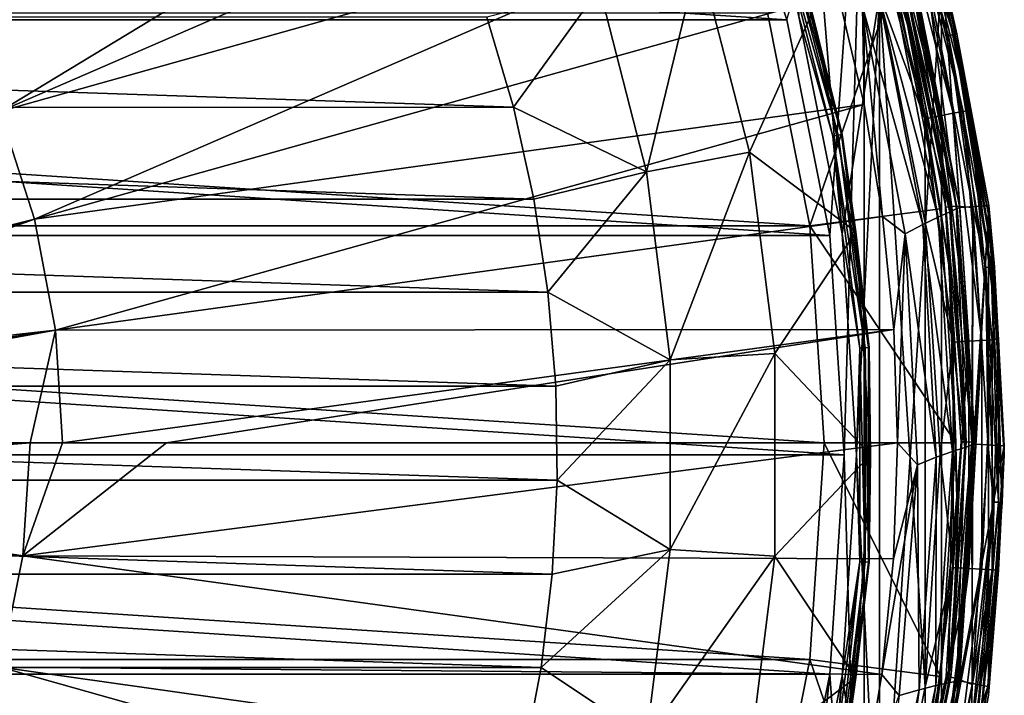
# Model space of a CAD drawing. Header units: metres. Extents: x -23 to 23, y -109 to 35.
# Tile 62 of 73: x 10.7 to 23, y -3 to 5.44. Entities that reach past the tile are written whole.
import ezdxf

# ---------------------------------------------------------------- set-up
doc = ezdxf.new("R2010")
doc.units = ezdxf.units.M
doc.layers.add('solid_ORA_SW0003', color=7, linetype='CONTINUOUS')

msp = doc.modelspace()

# ---------------------------------------------------------------- linework, layer by layer
at = {"layer": 'solid_ORA_SW0003'}
for points in [[(19.430593, 9.732108, 160.176529), (9.848028, 5.563999, 160.433716), (10.448927, 4.287023, 160.433716)], [(20.01569, 8.44077, 160.176529), (19.430593, 9.732108, 160.176529), (10.448927, 4.287023, 160.433716)], [(20.820347, 2.740986), (20.284437, 5.435198), (21.249189, 8.801826)], [(20.820347, 2.740986), (21.249189, 8.801826), (21, 0)], [(21, 0), (21.249189, 8.801826), (21.249189, -8.801826)], [(21.249189, 8.801826), (22.216318, 5.952755), (21.249189, -8.801826)], [(20.43354, 5.475091, 116), (20.973377, 2.761125, 116), (20.507973, 8.500751, 116)], [(20.973377, 2.761125, 116), (21.442593, 5.749343, 116), (20.507973, 8.500751, 116)], [(20.515078, 7.11393, 160.176529), (20.01569, 8.44077, 160.176529), (10.448927, 4.287023, 160.433716)], [(-20.284445, 5.435173, -1.4), (-19.401432, 8.036427, -1.4), (20.284445, 5.435173, -1.4)], [(-19.401432, 8.036427, -1.4), (19.401432, 8.036427, -1.4), (20.284445, 5.435173, -1.4)], [(19.401432, 8.036427, -1.4), (20.284437, 5.435198), (20.284445, 5.435173, -1.4)], [(21.469471, 8.044676, 117.665298), (21.530724, 8.0672, 117.709145), (22.366524, 5.248304, 117.709145)], [(22.302891, 5.2338, 117.665298), (22.029881, 6.018918, 117.650002), (21.469471, 8.044676, 117.665298)], [(22.302891, 5.2338, 117.665298), (21.469471, 8.044676, 117.665298), (22.366524, 5.248304, 117.709145)], [(21.530724, 8.0672, 117.709145), (21.571354, 8.082141, 117.774673), (22.408731, 5.257926, 117.774673)], [(22.366524, 5.248304, 117.709145), (21.530724, 8.0672, 117.709145), (22.408731, 5.257926, 117.774673)], [(22.408731, 5.257926, 117.774673), (21.571354, 8.082141, 117.774673), (22.223135, 6.070415, 117.851746)], [(21.027269, 7.923926, 117.754692), (21.847954, 5.174632, 117.754692), (21.632946, 5.94653, 117.822166)], [(21.694864, 5.973486, 117.699104), (21.847954, 5.174632, 117.754692), (21.027269, 7.923926, 117.754692)], [(20.515078, 7.11393, 160.176529), (10.448927, 4.287023, 160.433716), (10.88504, 2.944803, 160.433716)], [(20.926617, 5.75727, 160.176529), (20.515078, 7.11393, 160.176529), (10.88504, 2.944803, 160.433716)], [(21.651173, 7.034892, 115.765984), (21.493361, 6.983616, 115.893135), (22.199158, 4.234716, 115.893135)], [(21.772266, 7.074238, 115.600182), (21.651173, 7.034892, 115.765984), (22.362152, 4.265809, 115.765984)], [(22.362152, 4.265809, 115.765984), (21.651173, 7.034892, 115.765984), (22.199158, 4.234716, 115.893135)], [(21.848375, 7.098967, 115.407059), (21.772266, 7.074238, 115.600182), (22.487223, 4.289667, 115.600182)], [(22.487223, 4.289667, 115.600182), (21.772266, 7.074238, 115.600182), (22.362152, 4.265809, 115.765984)], [(22.56583, 4.304662, 115.407059), (21.848375, 7.098967, 115.407059), (22.487223, 4.289667, 115.600182)], [(22.216293, 5.952838, 115.199997), (21.848375, 7.098967, 115.407059), (22.56583, 4.304662, 115.407059)], [(21.493361, 6.983616, 115.893135), (21.309607, 6.923911, 115.972954), (22.009369, 4.198512, 115.972954)], [(22.009369, 4.198512, 115.972954), (21.309607, 6.923911, 115.972954), (21.442593, 5.749343, 116)], [(22.199158, 4.234716, 115.893135), (21.493361, 6.983616, 115.893135), (22.009369, 4.198512, 115.972954)], [(20.260489, 6.583032, 116.066353), (20.925802, 3.99181, 116.066353), (20.196306, 6.562178, 116.017273)], [(20.196306, 6.562178, 116.017273), (20.85951, 3.979165, 116.017273), (20.43354, 5.475091, 116)], [(20.925802, 3.99181, 116.066353), (20.85951, 3.979165, 116.017273), (20.196306, 6.562178, 116.017273)], [(20.300037, 6.595882, 116.138702), (20.96665, 3.999602, 116.138702), (20.260489, 6.583032, 116.066353)], [(20.96665, 3.999602, 116.138702), (20.925802, 3.99181, 116.066353), (20.260489, 6.583032, 116.066353)], [(20.308065, 6.598491, 116.221725), (20.974941, 4.001184, 116.221725), (20.300037, 6.595882, 116.138702)], [(20.974941, 4.001184, 116.221725), (20.96665, 3.999602, 116.138702), (20.300037, 6.595882, 116.138702)], [(20.308065, 6.598491, 116.221725), (20.600334, 5.519843, 116.300888), (20.974941, 4.001184, 116.221725)], [(19.185482, 6.233741, 118.094048), (17.942114, 5.829747, 119.784218), (18.531298, 3.535034, 119.784218)], [(19.815493, 3.780007, 118.094048), (19.185482, 6.233741, 118.094048), (18.531298, 3.535034, 119.784218)], [(20.600334, 5.519843, 116.300888), (19.185482, 6.233741, 118.094048), (19.815493, 3.780007, 118.094048)], [(22.223135, 6.070415, 117.851746), (21.869625, 5.996108, 159.185638), (22.445772, 3.090209, 159.185638)], [(22.80621, 3.115782, 117.851746), (22.223135, 6.070415, 117.851746), (22.445772, 3.090209, 159.185638)], [(22.408731, 5.257926, 117.774673), (22.223135, 6.070415, 117.851746), (22.80621, 3.115782, 117.851746)], [(21.632946, 5.94653, 117.822166), (20.57247, 2.858529, 129.534592), (20.0429, 5.520692, 129.534592)], [(21.632946, 5.94653, 117.822166), (22.204473, 3.073274, 117.822166), (20.57247, 2.858529, 129.534592)], [(22.216318, 5.952755), (22.216318, -5.952755), (21.249189, -8.801826)], [(21.612976, 5.848346, 159.87706), (22.319824, 3.035743, 159.673401), (21.75099, 5.928969, 159.673401)], [(21.847954, 5.174632, 117.754692), (22.204473, 3.073274, 117.822166), (21.632946, 5.94653, 117.822166)], [(21.753996, 5.989358, 117.662666), (22.329947, 3.100931, 117.662666), (21.694864, 5.973486, 117.699104)], [(21.694864, 5.973486, 117.699104), (22.269249, 3.09291, 117.699104), (21.847954, 5.174632, 117.754692)], [(22.329947, 3.100931, 117.662666), (22.269249, 3.09291, 117.699104), (21.694864, 5.973486, 117.699104)], [(21.75099, 5.928969, 159.673401), (22.41287, 3.075906, 159.437363), (21.83864, 5.978501, 159.437363)], [(21.75099, 5.928969, 159.673401), (22.319824, 3.035743, 159.673401), (22.41287, 3.075906, 159.437363)], [(21.753996, 5.989358, 117.662666), (21.823076, 6.002163, 117.650002), (22.329947, 3.100931, 117.662666)], [(22.029881, 6.018918, 117.650002), (22.400167, 3.104166, 117.650002), (21.823076, 6.002163, 117.650002)], [(22.329947, 3.100931, 117.662666), (21.823076, 6.002163, 117.650002), (22.400167, 3.104166, 117.650002)], [(21.83864, 5.978501, 159.437363), (22.445772, 3.090209, 159.185638), (21.869625, 5.996108, 159.185638)], [(21.83864, 5.978501, 159.437363), (22.41287, 3.075906, 159.437363), (22.445772, 3.090209, 159.185638)], [(22.029881, 6.018918, 117.650002), (22.607891, 3.089946, 117.650002), (22.400167, 3.104166, 117.650002)], [(22.302891, 5.2338, 117.665298), (22.607891, 3.089946, 117.650002), (22.029881, 6.018918, 117.650002)], [(22.803232, 3.002102, 115.199997), (22.216318, 5.952755), (22.216293, 5.952838, 115.199997)], [(22.803232, 3.002102, 115.199997), (22.216293, 5.952838, 115.199997), (22.56583, 4.304662, 115.407059)], [(22.216318, 5.952755), (22.803284, 3.001642), (22.216318, -5.952755)], [(22.803232, 3.002102, 115.199997), (22.803284, 3.001642), (22.216318, 5.952755)], [(16.86899, 4.34037, 121.353569), (17.942114, 5.829747, 119.784218), (16.537819, 5.468303, 121.353569)], [(16.86899, 4.34037, 121.353569), (18.531298, 3.535034, 119.784218), (17.942114, 5.829747, 119.784218)], [(21.434526, 5.737977, 160.035065), (22.172991, 2.969642, 159.87706), (21.612976, 5.848346, 159.87706)], [(21.612976, 5.848346, 159.87706), (22.172991, 2.969642, 159.87706), (22.319824, 3.035743, 159.673401)], [(21.248543, 4.376598, 160.176529), (20.926617, 5.75727, 160.176529), (10.88504, 2.944803, 160.433716)], [(21.228525, 5.599652, 160.137115), (20.926617, 5.75727, 160.176529), (21.248543, 4.376598, 160.176529)], [(20.973377, 2.761125, 116), (21.154348, 0, 116), (21.442593, 5.749343, 116)], [(21.154348, 0, 116), (21.442595, -5.749342, 116), (21.442593, 5.749343, 116)], [(21.228525, 5.599652, 160.137115), (21.982382, 2.877512, 160.035065), (21.434526, 5.737977, 160.035065)], [(21.434526, 5.737977, 160.035065), (21.982382, 2.877512, 160.035065), (22.172991, 2.969642, 159.87706)], [(22.00984, -2.899461, 116), (22.00984, 2.899463, 116), (21.442593, 5.749343, 116)], [(22.009369, 4.198512, 115.972954), (21.442593, 5.749343, 116), (22.00984, 2.899463, 116)], [(21.442595, -5.749342, 116), (22.00984, -2.899461, 116), (21.442593, 5.749343, 116)], [(21.228525, 5.599652, 160.137115), (21.248543, 4.376598, 160.176529), (21.479481, 2.977827, 160.176529)], [(21.228525, 5.599652, 160.137115), (21.479481, 2.977827, 160.176529), (21.76099, 2.759278, 160.137115)], [(21.228525, 5.599652, 160.137115), (21.76099, 2.759278, 160.137115), (21.982382, 2.877512, 160.035065)], [(-20.820354, 2.740934, -1.4), (-20.284445, 5.435173, -1.4), (20.820354, 2.740934, -1.4)], [(20.57247, 2.858529, 129.534592), (-20.57247, 2.858529, 129.534592), (-20.0429, 5.520692, 129.534592)], [(-20.284445, 5.435173, -1.4), (20.284445, 5.435173, -1.4), (20.820354, 2.740934, -1.4)], [(20.57247, 2.858529, 129.534592), (-20.0429, 5.520692, 129.534592), (20.0429, 5.520692, 129.534592)], [(-16.869089, 4.33999, 121.353569), (16.86899, 4.34037, 121.353569), (-16.537947, 5.467908, 121.353569)], [(-16.537947, 5.467908, 121.353569), (16.86899, 4.34037, 121.353569), (16.537819, 5.468303, 121.353569)], [(21.144581, 2.783737, 116.300888), (20.600334, 5.519843, 116.300888), (19.815493, 3.780007, 118.094048)], [(20.284445, 5.435173, -1.4), (20.284437, 5.435198), (20.820347, 2.740986)], [(20.284445, 5.435173, -1.4), (20.820347, 2.740986), (20.820354, 2.740934, -1.4)], [(20.85951, 3.979165, 116.017273), (20.973377, 2.761125, 116), (20.43354, 5.475091, 116)], [(20.974941, 4.001184, 116.221725), (20.600334, 5.519843, 116.300888), (21.144581, 2.783737, 116.300888)], [(21.847954, 5.174632, 117.754692), (22.310774, 2.343035, 117.754692), (22.204473, 3.073274, 117.822166)], [(22.269249, 3.09291, 117.699104), (22.310774, 2.343035, 117.754692), (21.847954, 5.174632, 117.754692)], [(22.302891, 5.2338, 117.665298), (22.366524, 5.248304, 117.709145), (22.834911, 2.34566, 117.709145)], [(22.769943, 2.339413, 117.665298), (22.607891, 3.089946, 117.650002), (22.302891, 5.2338, 117.665298)], [(22.769943, 2.339413, 117.665298), (22.302891, 5.2338, 117.665298), (22.834911, 2.34566, 117.709145)], [(22.366524, 5.248304, 117.709145), (22.408731, 5.257926, 117.774673), (22.878004, 2.349803, 117.774673)], [(22.834911, 2.34566, 117.709145), (22.366524, 5.248304, 117.709145), (22.878004, 2.349803, 117.774673)], [(22.878004, 2.349803, 117.774673), (22.408731, 5.257926, 117.774673), (22.80621, 3.115782, 117.851746)], [(-17.123428, 3.192157, 121.353569), (17.123358, 3.192536, 121.353569), (-16.869089, 4.33999, 121.353569)], [(-16.869089, 4.33999, 121.353569), (17.123358, 3.192536, 121.353569), (16.86899, 4.34037, 121.353569)], [(21.248543, 4.376598, 160.176529), (10.88504, 2.944803, 160.433716), (11.14949, 1.558508, 160.433716)], [(21.479481, 2.977827, 160.176529), (21.248543, 4.376598, 160.176529), (11.14949, 1.558508, 160.433716)], [(16.86899, 4.34037, 121.353569), (17.123358, 3.192536, 121.353569), (18.531298, 3.535034, 119.784218)], [(22.56583, 4.304662, 115.407059), (22.487223, 4.289667, 115.600182), (22.847542, 1.437446, 115.600182)], [(22.92741, 1.44247, 115.407059), (22.56583, 4.304662, 115.407059), (22.847542, 1.437446, 115.600182)], [(22.803232, 3.002102, 115.199997), (22.56583, 4.304662, 115.407059), (22.92741, 1.44247, 115.407059)], [(5.243364, 1.525126, 160.553558), (10.88504, 2.944803, 160.433716), (10.448927, 4.287023, 160.433716)], [(22.199158, 4.234716, 115.893135), (22.009369, 4.198512, 115.972954), (22.362032, 1.4069, 115.972954)], [(22.362032, 1.4069, 115.972954), (22.009369, 4.198512, 115.972954), (22.00984, 2.899463, 116)], [(22.362152, 4.265809, 115.765984), (22.199158, 4.234716, 115.893135), (22.554861, 1.419032, 115.893135)], [(22.554861, 1.419032, 115.893135), (22.199158, 4.234716, 115.893135), (22.362032, 1.4069, 115.972954)], [(22.487223, 4.289667, 115.600182), (22.362152, 4.265809, 115.765984), (22.720467, 1.429451, 115.765984)], [(22.720467, 1.429451, 115.765984), (22.362152, 4.265809, 115.765984), (22.554861, 1.419032, 115.893135)], [(22.847542, 1.437446, 115.600182), (22.487223, 4.289667, 115.600182), (22.720467, 1.429451, 115.765984)], [(20.925802, 3.99181, 116.066353), (21.261103, 1.337635, 116.066353), (20.85951, 3.979165, 116.017273)], [(20.85951, 3.979165, 116.017273), (21.193748, 1.333398, 116.017273), (20.973377, 2.761125, 116)], [(21.261103, 1.337635, 116.066353), (21.193748, 1.333398, 116.017273), (20.85951, 3.979165, 116.017273)], [(20.96665, 3.999602, 116.138702), (21.302605, 1.340246, 116.138702), (20.925802, 3.99181, 116.066353)], [(21.302605, 1.340246, 116.138702), (21.261103, 1.337635, 116.066353), (20.925802, 3.99181, 116.066353)], [(20.974941, 4.001184, 116.221725), (21.311029, 1.340776, 116.221725), (20.96665, 3.999602, 116.138702)], [(21.311029, 1.340776, 116.221725), (21.302605, 1.340246, 116.138702), (20.96665, 3.999602, 116.138702)], [(20.974941, 4.001184, 116.221725), (21.144581, 2.783737, 116.300888), (21.311029, 1.340776, 116.221725)], [(19.815493, 3.780007, 118.094048), (18.531298, 3.535034, 119.784218), (18.82823, 1.184572, 119.784218)], [(20.133003, 1.266661, 118.094048), (19.815493, 3.780007, 118.094048), (18.82823, 1.184572, 119.784218)], [(21.144581, 2.783737, 116.300888), (19.815493, 3.780007, 118.094048), (20.133003, 1.266661, 118.094048)], [(17.123358, 3.192536, 121.353569), (17.299685, 2.030374, 121.353569), (18.531298, 3.535034, 119.784218)], [(17.299685, 2.030374, 121.353569), (18.82823, 1.184572, 119.784218), (18.531298, 3.535034, 119.784218)], [(-17.299726, 2.030006, 121.353569), (17.299685, 2.030374, 121.353569), (-17.123428, 3.192157, 121.353569)], [(-17.123428, 3.192157, 121.353569), (17.299685, 2.030374, 121.353569), (17.123358, 3.192536, 121.353569)], [(22.329947, 3.100931, 117.662666), (22.524082, 0.162046, 117.662666), (22.269249, 3.09291, 117.699104)], [(22.269249, 3.09291, 117.699104), (22.462858, 0.162014, 117.699104), (22.310774, 2.343035, 117.754692)], [(22.524082, 0.162046, 117.662666), (22.462858, 0.162014, 117.699104), (22.269249, 3.09291, 117.699104)], [(22.319824, 3.035743, 159.673401), (22.603029, 0.123172, 159.437363), (22.41287, 3.075906, 159.437363)], [(22.329947, 3.100931, 117.662666), (22.400167, 3.104166, 117.650002), (22.524082, 0.162046, 117.662666)], [(22.607891, 3.089946, 117.650002), (22.594122, 0.155518, 117.650002), (22.400167, 3.104166, 117.650002)], [(22.524082, 0.162046, 117.662666), (22.400167, 3.104166, 117.650002), (22.594122, 0.155518, 117.650002)], [(22.41287, 3.075906, 159.437363), (22.637518, 0.133957, 159.185638), (22.445772, 3.090209, 159.185638)], [(22.41287, 3.075906, 159.437363), (22.603029, 0.123172, 159.437363), (22.637518, 0.133957, 159.185638)], [(22.80621, 3.115782, 117.851746), (22.445772, 3.090209, 159.185638), (22.637518, 0.133957, 159.185638)], [(22.607891, 3.089946, 117.650002), (22.597605, -2.86796, 117.650002), (22.594122, 0.155518, 117.650002)], [(22.607891, 3.089946, 117.650002), (22.798212, 0.110752, 117.650002), (22.597605, -2.86796, 117.650002)], [(22.769943, 2.339413, 117.665298), (22.798212, 0.110752, 117.650002), (22.607891, 3.089946, 117.650002)], [(22.998205, 0.110293, 117.851746), (22.80621, 3.115782, 117.851746), (22.637518, 0.133957, 159.185638)], [(22.878004, 2.349803, 117.774673), (22.80621, 3.115782, 117.851746), (22.998205, 0.110293, 117.851746)], [(21.618441, 1.566947, 160.176529), (21.479481, 2.977827, 160.176529), (11.14949, 1.558508, 160.433716)], [(22.204473, 3.073274, 117.822166), (22.396074, 0.15, 117.822166), (20.57247, 2.858529, 129.534592)], [(21.76099, 2.759278, 160.137115), (21.479481, 2.977827, 160.176529), (21.618441, 1.566947, 160.176529)], [(21.982382, 2.877512, 160.035065), (22.351294, 0.042397, 159.87706), (22.172991, 2.969642, 159.87706)], [(22.172991, 2.969642, 159.87706), (22.505527, 0.092982, 159.673401), (22.319824, 3.035743, 159.673401)], [(22.172991, 2.969642, 159.87706), (22.351294, 0.042397, 159.87706), (22.505527, 0.092982, 159.673401)], [(22.310774, 2.343035, 117.754692), (22.396074, 0.15, 117.822166), (22.204473, 3.073274, 117.822166)], [(22.803284, 3.001642), (22.803284, -3.001642), (22.216318, -5.952755)], [(22.319824, 3.035743, 159.673401), (22.505527, 0.092982, 159.673401), (22.603029, 0.123172, 159.437363)], [(23, 0, 115.199997), (22.803284, 3.001642), (22.803232, 3.002102, 115.199997)], [(23, 0, 115.199997), (22.803232, 3.002102, 115.199997), (22.92741, 1.44247, 115.407059)], [(22.803284, 3.001642), (23, 0), (22.803284, -3.001642)], [(23, 0, 115.199997), (23, 0), (22.803284, 3.001642)], [(-20.57247, 2.858529, 129.534592), (20.75, 0.15, 129.534592), (-20.75, 0.15, 129.534592)], [(20.57247, 2.858529, 129.534592), (20.75, 0.15, 129.534592), (-20.57247, 2.858529, 129.534592)], [(5.100814, 0.883237, 160.55867), (11.14949, 1.558508, 160.433716), (10.88504, 2.944803, 160.433716)], [(5.545313, 1.231231, 160.549164), (5.100814, 0.883237, 160.55867), (10.88504, 2.944803, 160.433716)], [(5.243364, 1.525126, 160.553558), (5.545313, 1.231231, 160.549164), (10.88504, 2.944803, 160.433716)], [(20.57247, 2.858529, 129.534592), (22.396074, 0.15, 117.822166), (20.75, 0.15, 129.534592)], [(21.76099, 2.759278, 160.137115), (22.150215, -0.030106, 160.035065), (21.982382, 2.877512, 160.035065)], [(21.982382, 2.877512, 160.035065), (22.150215, -0.030106, 160.035065), (22.351294, 0.042397, 159.87706)], [(22.00984, -2.899461, 116), (22.200001, 0.000001, 116), (22.00984, 2.899463, 116)], [(22.362032, 1.4069, 115.972954), (22.00984, 2.899463, 116), (22.200001, 0.000001, 116)], [(-21, 0, -1.4), (-20.820354, 2.740934, -1.4), (21, 0, -1.4)], [(-20.820354, 2.740934, -1.4), (20.820354, 2.740934, -1.4), (21, 0, -1.4)], [(21.327036, 0, 116.300888), (21.144581, 2.783737, 116.300888), (20.133003, 1.266661, 118.094048)], [(20.820354, 2.740934, -1.4), (20.820347, 2.740986), (21, 0)], [(20.820354, 2.740934, -1.4), (21, 0), (21, 0, -1.4)], [(21.193748, 1.333398, 116.017273), (21.154348, 0, 116), (20.973377, 2.761125, 116)], [(21.311029, 1.340776, 116.221725), (21.144581, 2.783737, 116.300888), (21.327036, 0, 116.300888)], [(21.76099, 2.759278, 160.137115), (21.618441, 1.566947, 160.176529), (21.664827, 0.15, 160.176529)], [(21.76099, 2.759278, 160.137115), (21.664827, 0.15, 160.176529), (21.915121, -0.126459, 160.137115)], [(21.76099, 2.759278, 160.137115), (21.915121, -0.126459, 160.137115), (22.150215, -0.030106, 160.035065)], [(22.310774, 2.343035, 117.754692), (22.408148, -0.524484, 117.754692), (22.396074, 0.15, 117.822166)], [(22.462858, 0.162014, 117.699104), (22.408148, -0.524484, 117.754692), (22.310774, 2.343035, 117.754692)], [(22.769943, 2.339413, 117.665298), (22.834911, 2.34566, 117.709145), (22.928192, -0.593053, 117.709145)], [(22.862955, -0.590939, 117.665298), (22.798212, 0.110752, 117.650002), (22.769943, 2.339413, 117.665298)], [(22.862955, -0.590939, 117.665298), (22.769943, 2.339413, 117.665298), (22.928192, -0.593053, 117.709145)], [(22.834911, 2.34566, 117.709145), (22.878004, 2.349803, 117.774673), (22.97146, -0.594455, 117.774673)], [(22.928192, -0.593053, 117.709145), (22.834911, 2.34566, 117.709145), (22.97146, -0.594455, 117.774673)], [(22.97146, -0.594455, 117.774673), (22.878004, 2.349803, 117.774673), (22.998205, 0.110293, 117.851746)], [(-17.39727, 0.85832, 121.353569), (17.397253, 0.858675, 121.353569), (-17.299726, 2.030006, 121.353569)], [(-17.299726, 2.030006, 121.353569), (17.397253, 0.858675, 121.353569), (17.299685, 2.030374, 121.353569)], [(17.299685, 2.030374, 121.353569), (17.397253, 0.858675, 121.353569), (18.82823, 1.184572, 119.784218)], [(11.14949, 1.558508, 160.433716), (3.402936, 0.15, 160.591171), (10.833055, 0.15, 160.442612)], [(3.441384, 0.334776, 160.590393), (3.402936, 0.15, 160.591171), (11.14949, 1.558508, 160.433716)], [(4.718313, 0.583782, 160.566513), (3.441384, 0.334776, 160.590393), (11.14949, 1.558508, 160.433716)], [(5.100814, 0.883237, 160.55867), (4.718313, 0.583782, 160.566513), (11.14949, 1.558508, 160.433716)], [(11.14949, 1.558508, 160.433716), (10.833055, 0.15, 160.442612), (11.238107, 0.15, 160.433716)], [(21.618441, 1.566947, 160.176529), (11.14949, 1.558508, 160.433716), (11.238107, 0.15, 160.433716)], [(21.618441, 1.566947, 160.176529), (11.238107, 0.15, 160.433716), (12.534355, 0.15, 160.404709)], [(21.618441, 1.566947, 160.176529), (12.534355, 0.15, 160.404709), (21.664827, 0.15, 160.176529)], [(22.362032, -1.4069, 115.972954), (22.362032, 1.4069, 115.972954), (22.200001, 0.000001, 116)], [(22.554861, 1.419032, 115.893135), (22.362032, 1.4069, 115.972954), (22.362032, -1.4069, 115.972954)], [(22.554861, -1.419032, 115.893135), (22.554861, 1.419032, 115.893135), (22.362032, -1.4069, 115.972954)], [(22.720467, 1.429451, 115.765984), (22.554861, 1.419032, 115.893135), (22.554861, -1.419032, 115.893135)], [(22.720467, -1.429451, 115.765984), (22.720467, 1.429451, 115.765984), (22.554861, -1.419032, 115.893135)], [(22.847542, 1.437446, 115.600182), (22.720467, 1.429451, 115.765984), (22.720467, -1.429451, 115.765984)], [(22.847542, -1.437446, 115.600182), (22.847542, 1.437446, 115.600182), (22.720467, -1.429451, 115.765984)], [(22.92741, 1.44247, 115.407059), (22.847542, 1.437446, 115.600182), (22.847542, -1.437446, 115.600182)], [(22.92741, -1.44247, 115.407059), (22.92741, 1.44247, 115.407059), (22.847542, -1.437446, 115.600182)], [(23, 0, 115.199997), (22.92741, 1.44247, 115.407059), (22.92741, -1.44247, 115.407059)], [(20.133003, 1.266661, 118.094048), (18.82823, 1.184572, 119.784218), (18.82823, -1.184572, 119.784218)], [(20.133003, -1.266661, 118.094048), (20.133003, 1.266661, 118.094048), (18.82823, -1.184572, 119.784218)], [(21.327036, 0, 116.300888), (20.133003, 1.266661, 118.094048), (20.133003, -1.266661, 118.094048)], [(21.193748, 1.333398, 116.017273), (21.193748, -1.333398, 116.017273), (21.154348, 0, 116)], [(21.261103, 1.337635, 116.066353), (21.261103, -1.337635, 116.066353), (21.193748, 1.333398, 116.017273)], [(21.261103, -1.337635, 116.066353), (21.193748, -1.333398, 116.017273), (21.193748, 1.333398, 116.017273)], [(21.302605, 1.340246, 116.138702), (21.302605, -1.340246, 116.138702), (21.261103, 1.337635, 116.066353)], [(21.302605, -1.340246, 116.138702), (21.261103, -1.337635, 116.066353), (21.261103, 1.337635, 116.066353)], [(21.311029, 1.340776, 116.221725), (21.311029, -1.340776, 116.221725), (21.302605, 1.340246, 116.138702)], [(21.311029, -1.340776, 116.221725), (21.302605, -1.340246, 116.138702), (21.302605, 1.340246, 116.138702)], [(21.311029, 1.340776, 116.221725), (21.327036, 0, 116.300888), (21.311029, -1.340776, 116.221725)], [(17.397253, 0.858675, 121.353569), (17.415539, -0.31667, 121.353569), (18.82823, 1.184572, 119.784218)], [(17.415539, -0.31667, 121.353569), (18.82823, -1.184572, 119.784218), (18.82823, 1.184572, 119.784218)], [(-17.415533, -0.317011, 121.353569), (17.415539, -0.31667, 121.353569), (-17.39727, 0.85832, 121.353569)], [(-17.39727, 0.85832, 121.353569), (17.415539, -0.31667, 121.353569), (17.397253, 0.858675, 121.353569)], [(-20.75, 0.15, 129.534592), (20.75, 0.15, 129.534592), (20.57247, -2.558529, 129.534592)], [(-20.75, 0.15, 129.534592), (20.57247, -2.558529, 129.534592), (-20.57247, -2.558529, 129.534592)], [(10.833055, 0.15, 160.442612), (3.402936, 0.15, 160.591171), (3.4166, -0.063723, 160.590805)], [(10.833055, 0.15, 160.442612), (3.4166, -0.063723, 160.590805), (4.768313, -0.338488, 160.565475)], [(10.740376, -1.263997, 160.442612), (10.833055, 0.15, 160.442612), (4.768313, -0.338488, 160.565475)], [(11.238107, 0.15, 160.433716), (10.833055, 0.15, 160.442612), (10.740376, -1.263997, 160.442612)], [(21.61614, -1.301628, 160.176529), (21.664827, 0.15, 160.176529), (10.740376, -1.263997, 160.442612)], [(12.534355, 0.15, 160.404709), (10.740376, -1.263997, 160.442612), (21.664827, 0.15, 160.176529)], [(12.534355, 0.15, 160.404709), (11.238107, 0.15, 160.433716), (10.740376, -1.263997, 160.442612)], [(22.204744, -2.771203, 117.822166), (20.57247, -2.558529, 129.534592), (20.75, 0.15, 129.534592)], [(22.396074, 0.15, 117.822166), (22.204744, -2.771203, 117.822166), (20.75, 0.15, 129.534592)], [(21.915121, -0.126459, 160.137115), (21.664827, 0.15, 160.176529), (21.61614, -1.301628, 160.176529)], [(22.408148, -0.524484, 117.754692), (22.204744, -2.771203, 117.822166), (22.396074, 0.15, 117.822166)], [(22.462858, 0.162014, 117.699104), (22.272385, -2.769088, 117.699104), (22.408148, -0.524484, 117.754692)], [(22.33309, -2.777044, 117.662666), (22.272385, -2.769088, 117.699104), (22.462858, 0.162014, 117.699104)], [(22.524082, 0.162046, 117.662666), (22.594122, 0.155518, 117.650002), (22.33309, -2.777044, 117.662666)], [(22.524082, 0.162046, 117.662666), (22.33309, -2.777044, 117.662666), (22.462858, 0.162014, 117.699104)], [(22.33309, -2.777044, 117.662666), (22.594122, 0.155518, 117.650002), (22.401594, -2.793299, 117.650002)], [(22.597605, -2.86796, 117.650002), (22.401594, -2.793299, 117.650002), (22.594122, 0.155518, 117.650002)], [(22.603029, 0.123172, 159.437363), (22.405861, -2.829103, 159.437363), (22.441582, -2.82202, 159.185638)], [(22.505527, 0.092982, 159.673401), (22.405861, -2.829103, 159.437363), (22.603029, 0.123172, 159.437363)], [(22.998205, 0.110293, 117.851746), (22.637518, 0.133957, 159.185638), (22.441582, -2.82202, 159.185638)], [(22.603029, 0.123172, 159.437363), (22.441582, -2.82202, 159.185638), (22.637518, 0.133957, 159.185638)], [(20.820354, -2.740934, -1.4), (-21, 0, -1.4), (21, 0, -1.4)], [(20.820354, -2.740934, -1.4), (-20.820354, -2.740934, -1.4), (-21, 0, -1.4)], [(21.144581, -2.783737, 116.300888), (21.327036, 0, 116.300888), (20.133003, -1.266661, 118.094048)], [(21, 0, -1.4), (21, 0), (20.820347, -2.740986)], [(20.820354, -2.740934, -1.4), (21, 0, -1.4), (20.820347, -2.740986)], [(21.311029, -1.340776, 116.221725), (21.327036, 0, 116.300888), (21.144581, -2.783737, 116.300888)], [(22.362032, -1.4069, 115.972954), (22.200001, 0.000001, 116), (22.00984, -2.899461, 116)], [(22.351294, 0.042397, 159.87706), (22.144815, -2.882995, 159.87706), (22.304914, -2.848801, 159.673401)], [(22.150215, -0.030106, 160.035065), (22.144815, -2.882995, 159.87706), (22.351294, 0.042397, 159.87706)], [(22.505527, 0.092982, 159.673401), (22.304914, -2.848801, 159.673401), (22.405861, -2.829103, 159.437363)], [(22.351294, 0.042397, 159.87706), (22.304914, -2.848801, 159.673401), (22.505527, 0.092982, 159.673401)], [(22.795832, -2.894516, 117.851746), (22.998205, 0.110293, 117.851746), (22.441582, -2.82202, 159.185638)], [(22.862955, -0.590939, 117.665298), (22.597605, -2.86796, 117.650002), (22.798212, 0.110752, 117.650002)], [(22.97146, -0.594455, 117.774673), (22.998205, 0.110293, 117.851746), (22.795832, -2.894516, 117.851746)], [(20.820347, -2.740986), (21, 0), (21.249189, -8.801826)], [(21.154348, 0, 116), (20.973377, -2.761125, 116), (21.442595, -5.749342, 116)], [(21.193748, -1.333398, 116.017273), (20.973377, -2.761125, 116), (21.154348, 0, 116)], [(21.915121, -0.126459, 160.137115), (21.935123, -2.93461, 160.035065), (22.150215, -0.030106, 160.035065)], [(22.150215, -0.030106, 160.035065), (21.935123, -2.93461, 160.035065), (22.144815, -2.882995, 159.87706)], [(22.803232, -3.002102, 115.199997), (22.803284, -3.001642), (23, 0)], [(22.803232, -3.002102, 115.199997), (23, 0), (23, 0, 115.199997)], [(22.803232, -3.002102, 115.199997), (23, 0, 115.199997), (22.92741, -1.44247, 115.407059)], [(21.915121, -0.126459, 160.137115), (21.61614, -1.301628, 160.176529), (21.470297, -2.746737, 160.176529)], [(21.915121, -0.126459, 160.137115), (21.470297, -2.746737, 160.176529), (21.688242, -3.00739, 160.137115)], [(21.915121, -0.126459, 160.137115), (21.688242, -3.00739, 160.137115), (21.935123, -2.93461, 160.035065)], [(-17.415533, -0.317011, 121.353569), (17.354517, -1.49079, 121.353569), (17.415539, -0.31667, 121.353569)], [(-17.35449, -1.491115, 121.353569), (17.354517, -1.49079, 121.353569), (-17.415533, -0.317011, 121.353569)], [(10.740376, -1.263997, 160.442612), (4.768313, -0.338488, 160.565475), (5.165089, -0.614601, 160.557373)], [(17.415539, -0.31667, 121.353569), (17.354517, -1.49079, 121.353569), (18.82823, -1.184572, 119.784218)], [(10.740376, -1.263997, 160.442612), (5.165089, -0.614601, 160.557373), (5.625313, -0.934867, 160.547638)], [(22.408148, -0.524484, 117.754692), (22.138481, -3.380954, 117.754692), (22.204744, -2.771203, 117.822166)], [(22.272385, -2.769088, 117.699104), (22.138481, -3.380954, 117.754692), (22.408148, -0.524484, 117.754692)], [(22.5804, -3.509118, 117.665298), (22.597605, -2.86796, 117.650002), (22.862955, -0.590939, 117.665298)], [(22.5804, -3.509118, 117.665298), (22.862955, -0.590939, 117.665298), (22.644833, -3.519559, 117.709145)], [(22.862955, -0.590939, 117.665298), (22.928192, -0.593053, 117.709145), (22.644833, -3.519559, 117.709145)], [(22.644833, -3.519559, 117.709145), (22.928192, -0.593053, 117.709145), (22.687567, -3.526484, 117.774673)], [(22.928192, -0.593053, 117.709145), (22.97146, -0.594455, 117.774673), (22.687567, -3.526484, 117.774673)], [(22.687567, -3.526484, 117.774673), (22.97146, -0.594455, 117.774673), (22.795832, -2.894516, 117.851746)], [(10.740376, -1.263997, 160.442612), (5.625313, -0.934867, 160.547638), (5.330125, -1.264118, 160.551758)], [(17.214418, -2.658004, 121.353569), (18.531298, -3.535034, 119.784218), (18.82823, -1.184572, 119.784218)], [(17.354517, -1.49079, 121.353569), (17.214418, -2.658004, 121.353569), (18.82823, -1.184572, 119.784218)], [(20.133003, -1.266661, 118.094048), (18.82823, -1.184572, 119.784218), (18.531298, -3.535034, 119.784218)], [(10.463927, -2.653801, 160.442612), (10.740376, -1.263997, 160.442612), (5.330125, -1.264118, 160.551758)], [(21.470297, -2.746737, 160.176529), (10.740376, -1.263997, 160.442612), (10.463927, -2.653801, 160.442612)], [(21.470297, -2.746737, 160.176529), (21.61614, -1.301628, 160.176529), (10.740376, -1.263997, 160.442612)], [(19.815493, -3.780007, 118.094048), (20.133003, -1.266661, 118.094048), (18.531298, -3.535034, 119.784218)], [(21.144581, -2.783737, 116.300888), (20.133003, -1.266661, 118.094048), (19.815493, -3.780007, 118.094048)], [(21.193748, -1.333398, 116.017273), (20.85951, -3.979165, 116.017273), (20.973377, -2.761125, 116)], [(20.925802, -3.99181, 116.066353), (20.85951, -3.979165, 116.017273), (21.193748, -1.333398, 116.017273)], [(21.261103, -1.337635, 116.066353), (20.925802, -3.99181, 116.066353), (21.193748, -1.333398, 116.017273)], [(20.96665, -3.999602, 116.138702), (20.925802, -3.99181, 116.066353), (21.261103, -1.337635, 116.066353)], [(21.302605, -1.340246, 116.138702), (20.96665, -3.999602, 116.138702), (21.261103, -1.337635, 116.066353)], [(20.974941, -4.001184, 116.221725), (20.96665, -3.999602, 116.138702), (21.302605, -1.340246, 116.138702)], [(21.311029, -1.340776, 116.221725), (20.974941, -4.001184, 116.221725), (21.302605, -1.340246, 116.138702)], [(21.311029, -1.340776, 116.221725), (21.144581, -2.783737, 116.300888), (20.974941, -4.001184, 116.221725)], [(22.009369, -4.198512, 115.972954), (22.362032, -1.4069, 115.972954), (22.00984, -2.899461, 116)], [(22.554861, -1.419032, 115.893135), (22.362032, -1.4069, 115.972954), (22.009369, -4.198512, 115.972954)], [(22.199158, -4.234716, 115.893135), (22.554861, -1.419032, 115.893135), (22.009369, -4.198512, 115.972954)], [(22.720467, -1.429451, 115.765984), (22.554861, -1.419032, 115.893135), (22.199158, -4.234716, 115.893135)], [(22.362152, -4.265809, 115.765984), (22.720467, -1.429451, 115.765984), (22.199158, -4.234716, 115.893135)], [(22.847542, -1.437446, 115.600182), (22.720467, -1.429451, 115.765984), (22.362152, -4.265809, 115.765984)], [(22.487223, -4.289667, 115.600182), (22.847542, -1.437446, 115.600182), (22.362152, -4.265809, 115.765984)], [(22.92741, -1.44247, 115.407059), (22.847542, -1.437446, 115.600182), (22.487223, -4.289667, 115.600182)], [(22.56583, -4.304662, 115.407059), (22.92741, -1.44247, 115.407059), (22.487223, -4.289667, 115.600182)], [(22.803232, -3.002102, 115.199997), (22.92741, -1.44247, 115.407059), (22.56583, -4.304662, 115.407059)], [(-17.35449, -1.491115, 121.353569), (17.214418, -2.658004, 121.353569), (17.354517, -1.49079, 121.353569)], [(-17.214371, -2.658311, 121.353569), (17.214418, -2.658004, 121.353569), (-17.35449, -1.491115, 121.353569)], [(-20.57247, -2.558529, 129.534592), (20.57247, -2.558529, 129.534592), (20.0429, -5.220692, 129.534592)], [(-20.57247, -2.558529, 129.534592), (20.0429, -5.220692, 129.534592), (-20.0429, -5.220692, 129.534592)], [(21.634029, -5.642491, 117.822166), (20.0429, -5.220692, 129.534592), (20.57247, -2.558529, 129.534592)], [(22.204744, -2.771203, 117.822166), (21.634029, -5.642491, 117.822166), (20.57247, -2.558529, 129.534592)], [(-17.214371, -2.658311, 121.353569), (16.995937, -3.813114, 121.353569), (17.214418, -2.658004, 121.353569)], [(-16.995872, -3.813403, 121.353569), (16.995937, -3.813114, 121.353569), (-17.214371, -2.658311, 121.353569)], [(20.8902, -5.591452, 160.176529), (10.463927, -2.653801, 160.442612), (10.008437, -3.995631, 160.442612)], [(21.227953, -4.178825, 160.176529), (21.470297, -2.746737, 160.176529), (10.463927, -2.653801, 160.442612)], [(20.8902, -5.591452, 160.176529), (21.227953, -4.178825, 160.176529), (10.463927, -2.653801, 160.442612)], [(17.214418, -2.658004, 121.353569), (16.995937, -3.813114, 121.353569), (18.531298, -3.535034, 119.784218)], [(20.284445, -5.435173, -1.4), (-20.284445, -5.435173, -1.4), (-20.820354, -2.740934, -1.4)], [(20.820354, -2.740934, -1.4), (20.284445, -5.435173, -1.4), (-20.820354, -2.740934, -1.4)], [(20.600334, -5.519843, 116.300888), (21.144581, -2.783737, 116.300888), (19.815493, -3.780007, 118.094048)], [(20.820347, -2.740986), (21.249189, -8.801826), (19.918386, -11.500312)], [(20.284437, -5.435198), (20.820347, -2.740986), (19.918386, -11.500312)], [(20.820354, -2.740934, -1.4), (20.820347, -2.740986), (20.284437, -5.435198)], [(20.820354, -2.740934, -1.4), (20.284437, -5.435198), (20.284445, -5.435173, -1.4)], [(20.973377, -2.761125, 116), (20.43354, -5.475091, 116), (20.507973, -8.50075, 116)], [(20.85951, -3.979165, 116.017273), (20.43354, -5.475091, 116), (20.973377, -2.761125, 116)], [(20.973377, -2.761125, 116), (20.507973, -8.50075, 116), (21.442595, -5.749342, 116)], [(20.974941, -4.001184, 116.221725), (21.144581, -2.783737, 116.300888), (20.600334, -5.519843, 116.300888)], [(21.688242, -3.00739, 160.137115), (21.470297, -2.746737, 160.176529), (21.227953, -4.178825, 160.176529)], [(22.138481, -3.380954, 117.754692), (21.634029, -5.642491, 117.822166), (22.204744, -2.771203, 117.822166)], [(22.272385, -2.769088, 117.699104), (21.701082, -5.650277, 117.699104), (22.138481, -3.380954, 117.754692)], [(21.760229, -5.666086, 117.662666), (21.701082, -5.650277, 117.699104), (22.272385, -2.769088, 117.699104)], [(22.33309, -2.777044, 117.662666), (21.760229, -5.666086, 117.662666), (22.272385, -2.769088, 117.699104)], [(22.33309, -2.777044, 117.662666), (22.401594, -2.793299, 117.650002), (21.760229, -5.666086, 117.662666)], [(21.760229, -5.666086, 117.662666), (22.401594, -2.793299, 117.650002), (21.825912, -5.691586, 117.650002)], [(22.009502, -5.7949, 117.650002), (21.825912, -5.691586, 117.650002), (22.401594, -2.793299, 117.650002)], [(22.795832, -2.894516, 117.851746), (22.441582, -2.82202, 159.185638), (21.861317, -5.727099, 159.185638)], [(22.405861, -2.829103, 159.437363), (21.861317, -5.727099, 159.185638), (22.441582, -2.82202, 159.185638)], [(22.597605, -2.86796, 117.650002), (22.009502, -5.7949, 117.650002), (22.401594, -2.793299, 117.650002)], [(21.935123, -2.93461, 160.035065), (21.340826, -5.785789, 160.035065), (21.55711, -5.756174, 159.87706)], [(21.688242, -3.00739, 160.137115), (21.340826, -5.785789, 160.035065), (21.935123, -2.93461, 160.035065)], [(22.009369, -4.198512, 115.972954), (22.00984, -2.899461, 116), (21.442595, -5.749342, 116)], [(22.144815, -2.882995, 159.87706), (21.55711, -5.756174, 159.87706), (21.721428, -5.739108, 159.673401)], [(21.935123, -2.93461, 160.035065), (21.55711, -5.756174, 159.87706), (22.144815, -2.882995, 159.87706)], [(22.304914, -2.848801, 159.673401), (21.721428, -5.739108, 159.673401), (21.824743, -5.730327, 159.437363)], [(22.144815, -2.882995, 159.87706), (21.721428, -5.739108, 159.673401), (22.304914, -2.848801, 159.673401)], [(22.405861, -2.829103, 159.437363), (21.824743, -5.730327, 159.437363), (21.861317, -5.727099, 159.185638)], [(22.304914, -2.848801, 159.673401), (21.824743, -5.730327, 159.437363), (22.405861, -2.829103, 159.437363)], [(22.202559, -5.847117, 117.851746), (22.795832, -2.894516, 117.851746), (21.861317, -5.727099, 159.185638)], [(22.5804, -3.509118, 117.665298), (22.009502, -5.7949, 117.650002), (22.597605, -2.86796, 117.650002)], [(22.687567, -3.526484, 117.774673), (22.795832, -2.894516, 117.851746), (22.202559, -5.847117, 117.851746)], [(22.216293, -5.952838, 115.199997), (22.216318, -5.952755), (22.803284, -3.001642)], [(22.216293, -5.952838, 115.199997), (22.803284, -3.001642), (22.803232, -3.002102, 115.199997)], [(22.216293, -5.952838, 115.199997), (22.803232, -3.002102, 115.199997), (22.56583, -4.304662, 115.407059)]]:
    msp.add_3dface(points, dxfattribs=at)

doc.saveas('drawing.dxf')
